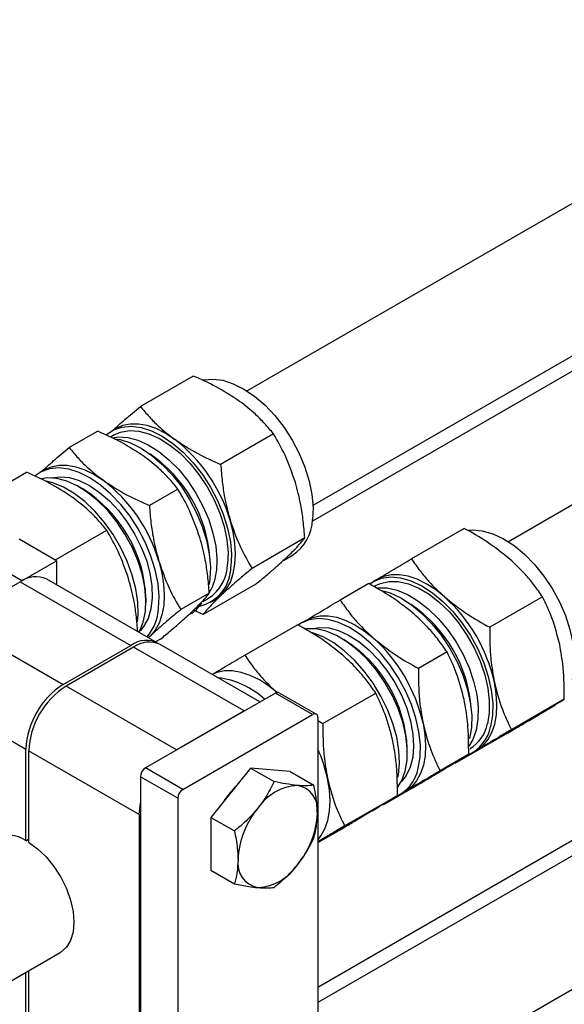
# Model space of a CAD drawing. Header units: millimetres. Extents: x 0 to 25230, y 0 to 17820.
# Tile 94 of 214: x 11261 to 11343, y 12042 to 12192. Entities that reach past the tile are written whole.
import ezdxf

# ---------------------------------------------------------------- set-up
doc = ezdxf.new("R2010")
doc.units = ezdxf.units.MM
doc.linetypes.add('SLD-Sólida', pattern=[0])
doc.layers.add('REFERÊNCIAS', color=9, linetype='SLD-Sólida')

msp = doc.modelspace()

# ---------------------------------------------------------------- linework, layer by layer
at = {"color": 7, "linetype": 'SLD-Sólida', "lineweight": 25, "ltscale": 30}
for p, q in [((11913.33, 12492.19), (11295.26, 12135.38)), ((11992.53, 12492.19), (11334.86, 12112.52)), ((11305.26, 12118.06), (11923.33, 12474.87)), ((11992.53, 12418.7), (11294.97, 12016.01)), ((11305.98, 12044.99), (11923.33, 12401.38)), ((11287.12, 12137.65), (11279.11, 12133.03)), ((11272.64, 12129.3), (11268.31, 12126.8)), ((11275.41, 12129.7), (11274.79, 12129.34)), ((11275.15, 12128.73), (11274.56, 12128.38)), ((11299.27, 12128.87), (11291.26, 12124.25)), ((11264.61, 12123.46), (11263.83, 12123.02)), ((11253.83, 12118.44), (11261.84, 12123.06)), ((11270.38, 12120.52), (11269.84, 12120.83)), ((11284.79, 12120.51), (11280.46, 12118.01)), ((11266.16, 12109.75), (11273.99, 12114.27)), ((11328.18, 12114.54), (11320.17, 12109.92)), ((11266.38, 12109.62), (11260.73, 12112.89)), ((11304.01, 12113.09), (11296.01, 12108.47)), ((11261.15, 12106.6), (11255.49, 12109.87)), ((11300.77, 12109.7), (11302.17, 12110.5)), ((11261.15, 12106.6), (11266.38, 12109.62)), ((11266.38, 12109.62), (11266.38, 12106)), ((11281.66, 12097.18), (11264.9, 12106.85)), ((11289.63, 12106.9), (11289.5, 12106.04)), ((11315.01, 12106.84), (11314.39, 12106.48)), ((11250.65, 12100.54), (11260.9, 12106.46)), ((11260.9, 12106.46), (11277.66, 12096.78)), ((11261.15, 12106.6), (11261.15, 12106.59)), ((11296.61, 12106.1), (11288.6, 12101.48)), ((11313.7, 12106.18), (11309.37, 12103.68)), ((11314.75, 12105.87), (11314.48, 12105.71)), ((11279.95, 12103.33), (11279.95, 12103.95)), ((11289.54, 12104.73), (11285.21, 12102.23)), ((11288.54, 12103.46), (11289.43, 12103.98)), ((11340.04, 12104.16), (11332.03, 12099.54)), ((11289.79, 12103.36), (11290.41, 12103.72)), ((11288.6, 12101.48), (11287.26, 12102.09)), ((11250.65, 12100.54), (11267.41, 12090.86)), ((11294.9, 12095.32), (11302.9, 12099.94)), ((11304.21, 12100.6), (11303.43, 12100.16)), ((11280.56, 12098.19), (11280.3, 12097.96)), ((11280.56, 12098.19), (11280.32, 12097.95)), ((11309.98, 12097.66), (11309.44, 12097.97)), ((11267.41, 12090.86), (11277.66, 12096.78)), ((11278.08, 12096.54), (11267.83, 12090.62)), ((11294.84, 12086.86), (11278.08, 12096.54)), ((11282.13, 12097.74), (11281.41, 12097.32)), ((11297.19, 12088.22), (11282.08, 12096.93)), ((11325.56, 12095.8), (11321.23, 12093.3)), ((11244.99, 12090.74), (11261.75, 12081.07)), ((11284.59, 12080.94), (11267.83, 12090.62)), ((11299.55, 12089.58), (11279.89, 12078.23)), ((11305.2, 12086.31), (11299.55, 12089.58)), ((11305.75, 12086.37), (11300.1, 12089.63)), ((11306.75, 12084.95), (11314.76, 12089.57)), ((11343.32, 12088.64), (11335.32, 12084.02)), ((11339.91, 12086.57), (11341.76, 12087.65)), ((11294.84, 12086.86), (11284.59, 12080.94)), ((11285.54, 12074.96), (11305.2, 12086.31)), ((11305.98, 12085.86), (11305.98, 12030.5)), ((11305.98, 12085.41), (11306.75, 12084.95)), ((11334.74, 12083.5), (11326.74, 12078.88)), ((11261.75, 12067.18), (11261.75, 12081.07)), ((11278.93, 12071.15), (11262.17, 12080.82)), ((11262.17, 12080.82), (11262.17, 12066.94)), ((11319.54, 12080.47), (11319.54, 12081.09)), ((11328.84, 12080.28), (11324.51, 12077.78)), ((11330.08, 12080.9), (11328.05, 12079.68)), ((11329.39, 12080.5), (11330.01, 12080.86)), ((11325.43, 12078.22), (11326.21, 12078.66)), ((11327.3, 12079.22), (11326.74, 12078.88)), ((11284.77, 12073.62), (11279.11, 12076.88)), ((11279.11, 12076.88), (11279.11, 12021.52)), ((11285.54, 12074.96), (11279.89, 12078.23)), ((11295.8, 12078.2), (11289.79, 12070.72)), ((11295.8, 12078.2), (11299.36, 12076.14)), ((11301.81, 12077.66), (11295.8, 12078.2)), ((11301.81, 12077.66), (11305.37, 12075.61)), ((11310.04, 12069.43), (11318.04, 12074.05)), ((11320.26, 12075.14), (11315.94, 12072.64)), ((11319.28, 12074.67), (11317.25, 12073.44)), ((11318.43, 12074.17), (11319.21, 12074.62)), ((11284.77, 12073.62), (11284.77, 12018.26)), ((11316.5, 12072.98), (11315.94, 12072.64)), ((11278.93, 12071.15), (11278.93, 12027.05)), ((11314.63, 12071.98), (11315.25, 12072.34)), ((11289.79, 12070.72), (11293.35, 12068.67)), ((11289.79, 12070.72), (11289.79, 12062.71)), ((11305.98, 12066.89), (11309.46, 12068.9)), ((11261.75, 12067.18), (11262.17, 12067.43)), ((11289.79, 12062.71), (11293.35, 12060.65)), ((10181.33, 11423.51), (11266.96, 12050.24)), ((11261.75, 12036.97), (11261.75, 12047.23)), ((11262.17, 12047.47), (11262.17, 12036.73))]:
    msp.add_line(p, q, dxfattribs=at)
at = {"color": 7, "linetype": 'SLD-Sólida', "lineweight": 25, "ltscale": 30, "flags": 128}
for points in [[(11288.49, 12137.02), (11288.66, 12137.06), (11290.06, 12137.19), (11291.58, 12137), (11293.16, 12136.49), (11294.78, 12135.68), (11296.4, 12134.58), (11297.98, 12133.22), (11299.48, 12131.64), (11300.86, 12129.86), (11302.1, 12127.93), (11303.17, 12125.91), (11304.04, 12123.82), (11304.69, 12121.73), (11305.1, 12119.67), (11305.27, 12117.71), (11305.19, 12115.88)], [(11273.91, 12128.7), (11273.93, 12128.71), (11275.02, 12129.47), (11276.28, 12129.91), (11277.69, 12130.04), (11279.2, 12129.85), (11280.79, 12129.35), (11282.41, 12128.53), (11284.02, 12127.44), (11285.6, 12126.08), (11287.1, 12124.49), (11288.49, 12122.72), (11289.73, 12120.79), (11290.8, 12118.76), (11291.66, 12116.68), (11292.31, 12114.58), (11292.73, 12112.53), (11292.89, 12110.57), (11292.81, 12108.74)], [(11275.15, 12128.73), (11276.1, 12129.14), (11277.43, 12129.38), (11278.87, 12129.3), (11280.4, 12128.9), (11281.98, 12128.2), (11283.56, 12127.19), (11285.11, 12125.93), (11286.59, 12124.42), (11287.97, 12122.72), (11289.21, 12120.86), (11290.28, 12118.89), (11291.15, 12116.86), (11291.8, 12114.81), (11292.22, 12112.81), (11292.39, 12110.89), (11292.31, 12109.1)], [(11284.24, 12128.09), (11282.86, 12128.99), (11281.47, 12129.67), (11280.11, 12130.14), (11278.8, 12130.37), (11277.56, 12130.37), (11276.41, 12130.14), (11275.41, 12129.7)], [(11274.93, 12128.3), (11275.73, 12128.41), (11277.18, 12128.33), (11278.71, 12127.93), (11280.28, 12127.22), (11281.87, 12126.22), (11283.42, 12124.95), (11284.9, 12123.45), (11286.28, 12121.74), (11287.52, 12119.89), (11288.58, 12117.92), (11289.45, 12115.88), (11290.1, 12113.84), (11290.52, 12111.83), (11290.7, 12109.91), (11290.62, 12108.12)], [(11275.24, 12128.15), (11276.02, 12128.02), (11277.6, 12127.51), (11279.22, 12126.7), (11280.84, 12125.6), (11282.42, 12124.24), (11283.92, 12122.66), (11285.31, 12120.88), (11286.55, 12118.95), (11287.61, 12116.92), (11288.48, 12114.84), (11289.13, 12112.75), (11289.54, 12110.69), (11289.71, 12108.73), (11289.63, 12106.9)], [(11281.85, 12102.41), (11281.93, 12104.24), (11281.77, 12106.2), (11281.35, 12108.25), (11280.7, 12110.35), (11279.84, 12112.43), (11278.77, 12114.46), (11277.53, 12116.39), (11276.14, 12118.17), (11274.64, 12119.75), (11273.06, 12121.11), (11271.45, 12122.21), (11269.83, 12123.02), (11268.24, 12123.53), (11266.73, 12123.72), (11265.32, 12123.59), (11264.06, 12123.14), (11263.14, 12122.54)], [(11264.61, 12123.46), (11265.61, 12123.9), (11266.76, 12124.14), (11268, 12124.14), (11269.31, 12123.9), (11270.67, 12123.44), (11272.05, 12122.75), (11273.44, 12121.86)], [(11278.9, 12098.77), (11278.98, 12098.92), (11279.54, 12100.31), (11279.87, 12101.92), (11279.94, 12103.7), (11279.77, 12105.62), (11279.35, 12107.63), (11278.7, 12109.67), (11277.83, 12111.71), (11276.76, 12113.68), (11275.52, 12115.53), (11274.15, 12117.24), (11272.66, 12118.74), (11271.11, 12120.01), (11269.53, 12121.01), (11267.95, 12121.72), (11266.42, 12122.12), (11264.98, 12122.2), (11264.13, 12122.08)], [(11278.64, 12100.35), (11278.74, 12101.47), (11278.7, 12103.37), (11278.41, 12105.38), (11277.87, 12107.46), (11277.11, 12109.56), (11276.14, 12111.62), (11274.99, 12113.61), (11273.67, 12115.46), (11272.22, 12117.15), (11270.68, 12118.62), (11269.08, 12119.85), (11267.45, 12120.81), (11265.84, 12121.47), (11264.62, 12121.78)], [(11265.66, 12122.2), (11266.93, 12122.38), (11268.35, 12122.25), (11269.84, 12121.8), (11271.38, 12121.05), (11272.91, 12120.01), (11274.41, 12118.71), (11275.82, 12117.19), (11277.12, 12115.49), (11278.27, 12113.64), (11279.23, 12111.7), (11280, 12109.71), (11280.54, 12107.73), (11280.84, 12105.82), (11280.89, 12104.01), (11280.7, 12102.35), (11280.26, 12100.9), (11279.59, 12099.68), (11279.04, 12099.03)], [(11291.36, 12104.43), (11292.12, 12105.32), (11292.73, 12106.41), (11293.17, 12107.68), (11293.43, 12109.1), (11293.52, 12110.65), (11293.42, 12112.3), (11293.14, 12114.03), (11292.69, 12115.81)], [(11328.74, 12114.28), (11329.41, 12114.33), (11330.9, 12114.19), (11332.48, 12113.74), (11334.1, 12112.98), (11335.72, 12111.93), (11337.3, 12110.62), (11338.82, 12109.07), (11340.23, 12107.32), (11341.5, 12105.42), (11342.6, 12103.4), (11343.5, 12101.32), (11344.19, 12099.23), (11344.64, 12097.17), (11344.86, 12095.18), (11344.82, 12093.33), (11344.53, 12091.65)], [(11281.89, 12109.57), (11282.34, 12107.8), (11282.62, 12106.07), (11282.72, 12104.41), (11282.63, 12102.86), (11282.37, 12101.44), (11281.93, 12100.18), (11281.32, 12099.09), (11280.56, 12098.19)], [(11313.87, 12106.14), (11314.41, 12106.5), (11315.65, 12107), (11317.03, 12107.18), (11318.53, 12107.05), (11320.1, 12106.6), (11321.72, 12105.84), (11323.34, 12104.79), (11324.93, 12103.47), (11326.44, 12101.92), (11327.85, 12100.18), (11329.12, 12098.28), (11330.22, 12096.26), (11331.13, 12094.18), (11331.81, 12092.09), (11332.27, 12090.02), (11332.48, 12088.04), (11332.44, 12086.19), (11332.16, 12084.51)], [(11325.16, 12104.18), (11323.79, 12105.27), (11322.41, 12106.15), (11321.02, 12106.83), (11319.67, 12107.29), (11318.36, 12107.52), (11317.12, 12107.51), (11315.97, 12107.27), (11314.94, 12106.8)], [(11314.75, 12105.87), (11315.46, 12106.2), (11316.76, 12106.5), (11318.18, 12106.49), (11319.7, 12106.15), (11321.27, 12105.5), (11322.85, 12104.55), (11324.41, 12103.33), (11325.91, 12101.87), (11327.31, 12100.21), (11328.58, 12098.37), (11329.68, 12096.42), (11330.59, 12094.4), (11331.29, 12092.35), (11331.75, 12090.33), (11331.97, 12088.39), (11331.95, 12086.58), (11331.67, 12084.93)], [(11315.02, 12105.52), (11315.06, 12105.53), (11316.49, 12105.51), (11318, 12105.17), (11319.57, 12104.52), (11321.16, 12103.57), (11322.72, 12102.36), (11324.22, 12100.9), (11325.62, 12099.23), (11326.89, 12097.4), (11327.99, 12095.44), (11328.9, 12093.42), (11329.59, 12091.37), (11330.06, 12089.36), (11330.28, 12087.41), (11330.25, 12085.6), (11329.98, 12083.95)], [(11290.41, 12103.72), (11290.45, 12103.74), (11291.36, 12104.43)], [(11315.65, 12105.15), (11316.92, 12104.76), (11318.54, 12104), (11320.16, 12102.95), (11321.75, 12101.64), (11323.26, 12100.09), (11324.67, 12098.34), (11325.94, 12096.44), (11327.04, 12094.42), (11327.94, 12092.34), (11328.63, 12090.25), (11329.09, 12088.19), (11329.3, 12086.2), (11329.26, 12084.35), (11328.98, 12082.67)], [(11321.2, 12078.18), (11321.48, 12079.86), (11321.52, 12081.71), (11321.31, 12083.7), (11320.85, 12085.76), (11320.17, 12087.85), (11319.26, 12089.93), (11318.16, 12091.95), (11316.89, 12093.85), (11315.48, 12095.6), (11313.97, 12097.14), (11312.38, 12098.46), (11310.76, 12099.51), (11309.14, 12100.27), (11307.57, 12100.72), (11306.07, 12100.86), (11304.69, 12100.67), (11303.45, 12100.17), (11303.07, 12099.93)], [(11304.14, 12100.56), (11305.17, 12101.03), (11306.32, 12101.27), (11307.56, 12101.28), (11308.87, 12101.06), (11310.22, 12100.6), (11311.61, 12099.92), (11312.99, 12099.03), (11314.36, 12097.95)], [(11318.06, 12075.25), (11318.71, 12076.31), (11319.22, 12077.75), (11319.5, 12079.39), (11319.52, 12081.21), (11319.3, 12083.15), (11318.84, 12085.16), (11318.14, 12087.21), (11317.23, 12089.24), (11316.13, 12091.19), (11314.86, 12093.02), (11313.46, 12094.69), (11311.96, 12096.15), (11310.4, 12097.36), (11308.82, 12098.31), (11307.25, 12098.96), (11305.73, 12099.3), (11304.31, 12099.32), (11304.18, 12099.3)], [(11305.26, 12099.34), (11306.23, 12099.5), (11307.63, 12099.44), (11309.12, 12099.06), (11310.65, 12098.37), (11312.18, 12097.39), (11313.69, 12096.15), (11315.12, 12094.68), (11316.45, 12093), (11317.63, 12091.18), (11318.64, 12089.26), (11319.45, 12087.28), (11320.04, 12085.29), (11320.39, 12083.36), (11320.5, 12081.52), (11320.36, 12079.83), (11319.97, 12078.33), (11319.35, 12077.06), (11318.64, 12076.17)], [(11318.12, 12076.77), (11318.19, 12077.16), (11318.35, 12078.93), (11318.26, 12080.85), (11317.93, 12082.88), (11317.36, 12084.97), (11316.56, 12087.06), (11315.55, 12089.11), (11314.37, 12091.08), (11313.02, 12092.91), (11311.56, 12094.56), (11310, 12096), (11308.39, 12097.18), (11306.77, 12098.09), (11305.17, 12098.7), (11305, 12098.75)], [(11299.88, 12089.59), (11298.51, 12090.67), (11297.13, 12091.56), (11295.75, 12092.24), (11294.39, 12092.7), (11293.08, 12092.92), (11291.84, 12092.92), (11290.69, 12092.68), (11289.97, 12092.38)], [(11330.08, 12080.9), (11330.98, 12081.59), (11331.74, 12082.49), (11332.35, 12083.59), (11332.78, 12084.86), (11333.04, 12086.29), (11333.11, 12087.84), (11333.01, 12089.5), (11332.73, 12091.23)], [(11321.93, 12085), (11322.21, 12083.26), (11322.31, 12081.61), (11322.24, 12080.05), (11321.98, 12078.63), (11321.54, 12077.36), (11320.94, 12076.26), (11320.18, 12075.36), (11319.28, 12074.67)], [(11329.98, 12083.95), (11329.46, 12082.52), (11328.86, 12081.52)], [(11291.82, 12073.26), (11292.53, 12074.25), (11293.58, 12075.42)], [(11305.98, 12067.28), (11306.46, 12067.9), (11307.07, 12069), (11307.5, 12070.27), (11307.76, 12071.69), (11307.84, 12073.25), (11307.73, 12074.91), (11307.45, 12076.64)], [(11278.93, 12071.15), (11279.04, 12072.48), (11279.11, 12072.87)], [(11262.17, 12066.94), (11263.52, 12065.96), (11264.81, 12064.72), (11266, 12063.27), (11267.04, 12061.65), (11267.89, 12059.94), (11268.52, 12058.18), (11268.9, 12056.45), (11269.03, 12054.82), (11268.9, 12053.33), (11268.52, 12052.05), (11267.89, 12051.02), (11267.04, 12050.28), (11266.96, 12050.24)]]:
    msp.add_lwpolyline(points, dxfattribs=at)
at = {"color": 7, "linetype": 'SLD-Sólida', "lineweight": 25, "ltscale": 900}
for centre, radius, start, end in [((11269.51, 12108.91), 24.19, 16.5685, 52.4697), ((11268.82, 12108.57), 20.86, 4.1373, 55.8573), ((11258.71, 12102.68), 24.19, 16.5685, 52.4697), ((11259.4, 12103.14), 20.56, 2.2637, 57.7309), ((11298.54, 12116.08), 6.65, 303.0213, 358.3066), ((11286.62, 12108.77), 6.2, 283.1731, 359.7057), ((11286, 12109.28), 6.31, 302.9175, 358.4104), ((11263.25, 12103.19), 4.02, 65.6929, 125.6176), ((11282.74, 12108.83), 7.92, 329.6339, 354.91), ((11308.69, 12085.87), 24.63, 12.5846, 48.0411), ((11274.34, 12102.92), 7.53, 319.9466, 356.1144), ((11283.92, 12106.12), 5.33, 300.3527, 326.9736), ((11308.42, 12085.72), 20.85, 4.1288, 55.8658), ((11297.89, 12079.63), 24.63, 12.5846, 48.0411), ((11279.96, 12093.81), 3.76, 59.4865, 127.6924), ((11280.43, 12093.27), 4.02, 65.6929, 125.6176), ((11298.94, 12080.25), 20.62, 2.3496, 57.645), ((11289.6, 12079.9), 12.04, 46.4565, 84.0388), ((11274.03, 12080.51), 12.29, 122.6055, 177.3945), ((11274.46, 12080.26), 12.29, 122.6055, 177.3945), ((11299.87, 12089.13), 0.553, 65.6929, 125.6176), ((11305.51, 12085.94), 0.48, 350.786, 129.2033), ((11326.27, 12085.65), 6, 295.1841, 348.9884), ((11325.96, 12086.07), 5.83, 301.8667, 348.7505), ((11284.93, 12071.75), 23.04, 12.2372, 23.998), ((11280.8, 12076.81), 1.69, 122.6055, 177.3945), ((11315.4, 12079.27), 5.9, 291.6593, 349.3707), ((11303.37, 12067.82), 7.76, 93.4295, 146.5651), ((11302.22, 12071.89), 3.74, 350.7481, 79.4532), ((11286.46, 12073.54), 1.69, 122.6055, 177.3945), ((11306.92, 12063.75), 13.05, 140.2279, 177.3607), ((11292.88, 12071.89), 13.05, 320.2279, 357.3607), ((11259.02, 12063.12), 4.9, 56.137, 114.8746), ((11297.58, 12063.75), 3.74, 170.7481, 259.4532), ((11296.43, 12067.82), 7.76, 273.4295, 326.5651)]:
    msp.add_arc(centre, radius, start, end, dxfattribs=at)
at = {"color": 7, "linetype": 'SLD-Sólida', "lineweight": 25, "ltscale": 30}
for points, knots in [([(11294.14, 12133.81), (11292.98, 12134.57), (11290.82, 12136), (11288.29, 12137.13), (11287.12, 12137.65)], [0, 0, 0, 0, 0.5352511, 1, 1, 1, 1]), ([(11299.27, 12128.87), (11298.83, 12129.4), (11297.99, 12130.41), (11296.34, 12132.09), (11294.96, 12133.17), (11294.14, 12133.81)], [0, 0, 0, 0, 0.303074, 0.582113, 1, 1, 1, 1]), ([(11274.96, 12129.44), (11275.54, 12129.96), (11276.74, 12131.07), (11278.3, 12132.36), (11279.11, 12133.03)], [0, 0, 0, 0, 0.473765, 1, 1, 1, 1]), ([(11279.11, 12133.03), (11279.55, 12132.5), (11280.39, 12131.49), (11282.04, 12129.81), (11283.42, 12128.73), (11284.24, 12128.09)], [0, 0, 0, 0, 0.303074, 0.582113, 1, 1, 1, 1]), ([(11279.66, 12125.45), (11278.5, 12126.21), (11276.34, 12127.64), (11273.81, 12128.77), (11272.64, 12129.3)], [0, 0, 0, 0, 0.535251, 1, 1, 1, 1]), ([(11284.24, 12128.09), (11285.4, 12127.33), (11287.56, 12125.9), (11290.09, 12124.77), (11291.26, 12124.25)], [0, 0, 0, 0, 0.535251, 1, 1, 1, 1]), ([(11302.59, 12121.52), (11302.1, 12122.92), (11301.19, 12125.54), (11299.88, 12127.81), (11299.27, 12128.87)], [0, 0, 0, 0, 0.535251, 1, 1, 1, 1]), ([(11264.16, 12123.21), (11264.73, 12123.73), (11265.94, 12124.83), (11267.49, 12126.12), (11268.31, 12126.8)], [0, 0, 0, 0, 0.473765, 1, 1, 1, 1]), ([(11268.31, 12126.8), (11268.75, 12126.27), (11269.59, 12125.25), (11271.24, 12123.57), (11272.62, 12122.5), (11273.44, 12121.86)], [0, 0, 0, 0, 0.303074, 0.582113, 1, 1, 1, 1]), ([(11284.79, 12120.51), (11284.35, 12121.04), (11283.51, 12122.05), (11281.86, 12123.74), (11280.49, 12124.81), (11279.66, 12125.45)], [0, 0, 0, 0, 0.303074, 0.582113, 1, 1, 1, 1]), ([(11291.26, 12124.25), (11291.34, 12123.37), (11291.47, 12121.69), (11291.89, 12118.84), (11292.39, 12116.95), (11292.69, 12115.81)], [0, 0, 0, 0, 0.303074, 0.582113, 1, 1, 1, 1]), ([(11268.86, 12119.21), (11267.7, 12119.98), (11265.54, 12121.41), (11263.01, 12122.54), (11261.84, 12123.06)], [0, 0, 0, 0, 0.535251, 1, 1, 1, 1]), ([(11273.44, 12121.86), (11274.6, 12121.09), (11276.76, 12119.66), (11279.29, 12118.53), (11280.46, 12118.01)], [0, 0, 0, 0, 0.535251, 1, 1, 1, 1]), ([(11288.11, 12113.17), (11287.62, 12114.56), (11286.72, 12117.18), (11285.4, 12119.45), (11284.79, 12120.51)], [0, 0, 0, 0, 0.535251, 1, 1, 1, 1]), ([(11304.01, 12113.09), (11303.94, 12113.96), (11303.8, 12115.64), (11303.39, 12118.49), (11302.89, 12120.39), (11302.59, 12121.52)], [0, 0, 0, 0, 0.303074, 0.582113, 1, 1, 1, 1]), ([(11273.99, 12114.27), (11273.55, 12114.8), (11272.71, 12115.82), (11271.06, 12117.5), (11269.68, 12118.57), (11268.86, 12119.21)], [0, 0, 0, 0, 0.303074, 0.582113, 1, 1, 1, 1]), ([(11280.46, 12118.01), (11280.53, 12117.13), (11280.67, 12115.45), (11281.09, 12112.61), (11281.59, 12110.71), (11281.89, 12109.57)], [0, 0, 0, 0, 0.303074, 0.582113, 1, 1, 1, 1]), ([(11292.69, 12115.81), (11293.17, 12114.41), (11294.08, 12111.8), (11295.4, 12109.52), (11296.01, 12108.47)], [0, 0, 0, 0, 0.535251, 1, 1, 1, 1]), ([(11277.31, 12106.93), (11276.82, 12108.33), (11275.91, 12110.94), (11274.6, 12113.22), (11273.99, 12114.27)], [0, 0, 0, 0, 0.535251, 1, 1, 1, 1]), ([(11335.06, 12109.9), (11333.92, 12110.8), (11331.81, 12112.5), (11329.33, 12113.89), (11328.18, 12114.54)], [0, 0, 0, 0, 0.535251, 1, 1, 1, 1]), ([(11289.54, 12104.73), (11289.46, 12105.61), (11289.33, 12107.29), (11288.91, 12110.13), (11288.41, 12112.03), (11288.11, 12113.17)], [0, 0, 0, 0, 0.303074, 0.582113, 1, 1, 1, 1]), ([(11301.26, 12110.14), (11301.87, 12110.74), (11303.02, 12111.87), (11303.7, 12112.7), (11304.01, 12113.09)], [0, 0, 0, 0, 0.535251, 1, 1, 1, 1]), ([(11296.61, 12106.1), (11297.14, 12106.54), (11298.15, 12107.38), (11299.77, 12108.77), (11300.7, 12109.63), (11301.26, 12110.14)], [0, 0, 0, 0, 0.303074, 0.582113, 1, 1, 1, 1]), ([(11314.94, 12106.8), (11315.77, 12107.3), (11317.33, 12108.23), (11319.27, 12109.38), (11320.17, 12109.92)], [0, 0, 0, 0, 0.535251, 1, 1, 1, 1]), ([(11320.17, 12109.92), (11320.6, 12109.31), (11321.41, 12108.14), (11323.01, 12106.19), (11324.35, 12104.94), (11325.16, 12104.18)], [0, 0, 0, 0, 0.303074, 0.582113, 1, 1, 1, 1]), ([(11340.04, 12104.16), (11339.61, 12104.77), (11338.8, 12105.94), (11337.2, 12107.88), (11335.86, 12109.14), (11335.06, 12109.9)], [0, 0, 0, 0, 0.303074, 0.582113, 1, 1, 1, 1]), ([(11281.89, 12109.57), (11282.37, 12108.18), (11283.28, 12105.56), (11284.6, 12103.29), (11285.21, 12102.23)], [0, 0, 0, 0, 0.535251, 1, 1, 1, 1]), ([(11296.01, 12108.47), (11295.48, 12108.03), (11294.46, 12107.18), (11292.85, 12105.8), (11291.92, 12104.94), (11291.36, 12104.43)], [0, 0, 0, 0, 0.303074, 0.582113, 1, 1, 1, 1]), ([(11278.69, 12098.94), (11278.63, 12099.67), (11278.51, 12101.2), (11278.11, 12103.9), (11277.61, 12105.79), (11277.31, 12106.93)], [0, 0, 0, 0, 0.2651721, 0.5593865, 1, 1, 1, 1]), ([(11320.58, 12101.54), (11319.45, 12102.45), (11317.33, 12104.14), (11314.85, 12105.53), (11313.7, 12106.18)], [0, 0, 0, 0, 0.535251, 1, 1, 1, 1]), ([(11286.78, 12101.78), (11287.4, 12102.38), (11288.55, 12103.51), (11289.22, 12104.34), (11289.54, 12104.73)], [0, 0, 0, 0, 0.535251, 1, 1, 1, 1]), ([(11291.36, 12104.43), (11290.74, 12103.82), (11289.59, 12102.7), (11288.92, 12101.87), (11288.6, 12101.48)], [0, 0, 0, 0, 0.535251, 1, 1, 1, 1]), ([(11325.16, 12104.18), (11326.29, 12103.27), (11328.4, 12101.57), (11330.88, 12100.18), (11332.03, 12099.54)], [0, 0, 0, 0, 0.535251, 1, 1, 1, 1]), ([(11342.63, 12096.95), (11342.27, 12098.32), (11341.61, 12100.89), (11340.54, 12103.12), (11340.04, 12104.16)], [0, 0, 0, 0, 0.535251, 1, 1, 1, 1]), ([(11304.14, 12100.56), (11304.97, 12101.06), (11306.53, 12101.99), (11308.47, 12103.15), (11309.37, 12103.68)], [0, 0, 0, 0, 0.535251, 1, 1, 1, 1]), ([(11309.37, 12103.68), (11309.8, 12103.07), (11310.61, 12101.91), (11312.21, 12099.96), (11313.55, 12098.7), (11314.36, 12097.95)], [0, 0, 0, 0, 0.303074, 0.582113, 1, 1, 1, 1]), ([(11285.21, 12102.23), (11284.68, 12101.79), (11283.66, 12100.95), (11282.05, 12099.56), (11281.12, 12098.71), (11280.56, 12098.19)], [0, 0, 0, 0, 0.303074, 0.582113, 1, 1, 1, 1]), ([(11282.13, 12097.74), (11282.66, 12098.18), (11283.68, 12099.03), (11285.29, 12100.41), (11286.22, 12101.27), (11286.78, 12101.78)], [0, 0, 0, 0, 0.303074, 0.582113, 1, 1, 1, 1]), ([(11325.56, 12095.8), (11325.14, 12096.41), (11324.32, 12097.58), (11322.72, 12099.52), (11321.38, 12100.78), (11320.58, 12101.54)], [0, 0, 0, 0, 0.303074, 0.582113, 1, 1, 1, 1]), ([(11309.78, 12095.3), (11308.65, 12096.21), (11306.53, 12097.91), (11304.05, 12099.3), (11302.9, 12099.94)], [0, 0, 0, 0, 0.5352511, 1, 1, 1, 1]), ([(11332.03, 12099.54), (11332.03, 12098.68), (11332.03, 12097.02), (11332.2, 12094.22), (11332.53, 12092.35), (11332.73, 12091.23)], [0, 0, 0, 0, 0.303074, 0.582113, 1, 1, 1, 1]), ([(11314.36, 12097.95), (11315.49, 12097.04), (11317.6, 12095.34), (11320.08, 12093.95), (11321.23, 12093.3)], [0, 0, 0, 0, 0.535251, 1, 1, 1, 1]), ([(11343.32, 12088.64), (11343.32, 12089.5), (11343.32, 12091.16), (11343.15, 12093.96), (11342.82, 12095.83), (11342.63, 12096.95)], [0, 0, 0, 0, 0.303074, 0.582113, 1, 1, 1, 1]), ([(11289.96, 12092.39), (11290.7, 12092.83), (11292.17, 12093.7), (11293.99, 12094.79), (11294.9, 12095.32)], [0, 0, 0, 0, 0.504429, 1, 1, 1, 1]), ([(11294.9, 12095.32), (11295.32, 12094.72), (11296.13, 12093.55), (11297.74, 12091.6), (11299.07, 12090.34), (11299.88, 12089.59)], [0, 0, 0, 0, 0.303074, 0.582113, 1, 1, 1, 1]), ([(11314.76, 12089.57), (11314.34, 12090.17), (11313.52, 12091.34), (11311.92, 12093.29), (11310.58, 12094.55), (11309.78, 12095.3)], [0, 0, 0, 0, 0.303074, 0.582113, 1, 1, 1, 1]), ([(11328.15, 12088.59), (11327.8, 12089.96), (11327.13, 12092.53), (11326.06, 12094.77), (11325.56, 12095.8)], [0, 0, 0, 0, 0.535251, 1, 1, 1, 1]), ([(11321.23, 12093.3), (11321.23, 12092.44), (11321.23, 12090.78), (11321.4, 12087.98), (11321.73, 12086.12), (11321.93, 12085)], [0, 0, 0, 0, 0.303074, 0.582113, 1, 1, 1, 1]), ([(11332.73, 12091.23), (11333.08, 12089.86), (11333.74, 12087.29), (11334.82, 12085.06), (11335.32, 12084.02)], [0, 0, 0, 0, 0.535251, 1, 1, 1, 1]), ([(11317.35, 12082.35), (11316.99, 12083.73), (11316.33, 12086.3), (11315.26, 12088.53), (11314.76, 12089.57)], [0, 0, 0, 0, 0.535251, 1, 1, 1, 1]), ([(11328.84, 12080.28), (11328.84, 12081.14), (11328.84, 12082.8), (11328.67, 12085.61), (11328.35, 12087.47), (11328.15, 12088.59)], [0, 0, 0, 0, 0.303074, 0.582113, 1, 1, 1, 1]), ([(11339.98, 12086.62), (11340.7, 12087.05), (11342.05, 12087.86), (11342.92, 12088.39), (11343.32, 12088.64)], [0, 0, 0, 0, 0.535251, 1, 1, 1, 1]), ([(11334.74, 12083.5), (11335.33, 12083.85), (11336.46, 12084.52), (11338.26, 12085.59), (11339.34, 12086.23), (11339.98, 12086.62)], [0, 0, 0, 0, 0.303074, 0.582113, 1, 1, 1, 1]), ([(11306.75, 12084.95), (11306.75, 12084.08), (11306.75, 12082.43), (11306.92, 12079.62), (11307.25, 12077.76), (11307.45, 12076.64)], [0, 0, 0, 0, 0.303074, 0.582113, 1, 1, 1, 1]), ([(11321.93, 12085), (11322.28, 12083.62), (11322.94, 12081.05), (11324.01, 12078.82), (11324.51, 12077.78)], [0, 0, 0, 0, 0.535251, 1, 1, 1, 1]), ([(11335.32, 12084.02), (11334.73, 12083.67), (11333.6, 12083), (11331.79, 12081.93), (11330.72, 12081.29), (11330.08, 12080.9)], [0, 0, 0, 0, 0.303074, 0.582113, 1, 1, 1, 1]), ([(11318.04, 12074.05), (11318.04, 12074.91), (11318.04, 12076.57), (11317.87, 12079.37), (11317.54, 12081.24), (11317.35, 12082.35)], [0, 0, 0, 0, 0.303074, 0.582113, 1, 1, 1, 1]), ([(11325.5, 12078.26), (11326.22, 12078.69), (11327.57, 12079.5), (11328.44, 12080.03), (11328.84, 12080.28)], [0, 0, 0, 0, 0.535251, 1, 1, 1, 1]), ([(11324.51, 12077.78), (11323.93, 12077.43), (11322.8, 12076.76), (11320.99, 12075.69), (11319.92, 12075.05), (11319.28, 12074.67)], [0, 0, 0, 0, 0.303074, 0.582113, 1, 1, 1, 1]), ([(11320.26, 12075.14), (11320.85, 12075.49), (11321.98, 12076.16), (11323.79, 12077.23), (11324.86, 12077.87), (11325.5, 12078.26)], [0, 0, 0, 0, 0.303074, 0.582113, 1, 1, 1, 1]), ([(11299.36, 12076.14), (11298.96, 12075.33), (11298.27, 12073.93), (11297.3, 12072.64), (11296.89, 12072.1)], [0, 0, 0, 0, 0.581944, 1, 1, 1, 1]), ([(11302.9, 12075.56), (11302.33, 12075.63), (11301.25, 12075.76), (11299.96, 12076.02), (11299.36, 12076.14)], [0, 0, 0, 0, 0.5352597, 1, 1, 1, 1]), ([(11305.37, 12075.61), (11304.97, 12075.56), (11304.28, 12075.47), (11303.31, 12075.54), (11302.9, 12075.56)], [0, 0, 0, 0, 0.581944, 1, 1, 1, 1]), ([(11305.91, 12071.29), (11305.88, 12072.03), (11305.82, 12073.43), (11305.51, 12074.91), (11305.37, 12075.61)], [0, 0, 0, 0, 0.53526, 1, 1, 1, 1]), ([(11307.45, 12076.64), (11307.8, 12075.26), (11308.46, 12072.69), (11309.54, 12070.46), (11310.04, 12069.43)], [0, 0, 0, 0, 0.535251, 1, 1, 1, 1]), ([(11314.7, 12072.02), (11315.42, 12072.46), (11316.77, 12073.27), (11317.64, 12073.8), (11318.04, 12074.05)], [0, 0, 0, 0, 0.535251, 1, 1, 1, 1]), ([(11296.89, 12072.1), (11296.32, 12071.44), (11295.24, 12070.2), (11293.95, 12069.15), (11293.35, 12068.67)], [0, 0, 0, 0, 0.53526, 1, 1, 1, 1]), ([(11305.37, 12067.59), (11305.55, 12068.26), (11305.84, 12069.4), (11305.89, 12070.73), (11305.91, 12071.29)], [0, 0, 0, 0, 0.581944, 1, 1, 1, 1]), ([(11309.46, 12068.9), (11310.05, 12069.25), (11311.18, 12069.92), (11312.99, 12071), (11314.06, 12071.64), (11314.7, 12072.02)], [0, 0, 0, 0, 0.303074, 0.582113, 1, 1, 1, 1]), ([(11310.04, 12069.43), (11309.45, 12069.08), (11308.32, 12068.41), (11306.95, 12067.59), (11306.25, 12067.17), (11305.98, 12067.01)], [0, 0, 0, 0, 0.402591, 0.773255, 1, 1, 1, 1]), ([(11293.35, 12068.67), (11293.52, 12067.8), (11293.82, 12066.31), (11293.87, 12064.93), (11293.89, 12064.35)], [0, 0, 0, 0, 0.581944, 1, 1, 1, 1]), ([(11302.9, 12063.54), (11303.42, 12064.24), (11304.38, 12065.54), (11305.06, 12066.94), (11305.37, 12067.59)], [0, 0, 0, 0, 0.53526, 1, 1, 1, 1]), ([(11293.89, 12064.35), (11293.86, 12063.64), (11293.8, 12062.32), (11293.49, 12061.18), (11293.35, 12060.65)], [0, 0, 0, 0, 0.53526, 1, 1, 1, 1]), ([(11299.36, 12060.11), (11300.11, 12060.73), (11301.39, 12061.79), (11302.46, 12063.03), (11302.9, 12063.54)], [0, 0, 0, 0, 0.581944, 1, 1, 1, 1]), ([(11293.35, 12060.65), (11294.1, 12060.5), (11295.38, 12060.24), (11296.45, 12060.12), (11296.89, 12060.07)], [0, 0, 0, 0, 0.581944, 1, 1, 1, 1]), ([(11296.89, 12060.07), (11297.41, 12060.04), (11298.37, 12059.99), (11299.05, 12060.07), (11299.36, 12060.11)], [0, 0, 0, 0, 0.5352597, 1, 1, 1, 1])]:
    msp.add_open_spline(points, degree=3, knots=knots, dxfattribs=at)
at = {"layer": 'REFERÊNCIAS', "linetype": 'SLD-Sólida', "lineweight": 25, "ltscale": 30}
for p, q in [((11697.72, 12268.79), (11305.98, 12042.64)), ((11475.33, 12213.89), (11305.16, 12115.66))]:
    msp.add_line(p, q, dxfattribs=at)

doc.saveas('drawing.dxf')
